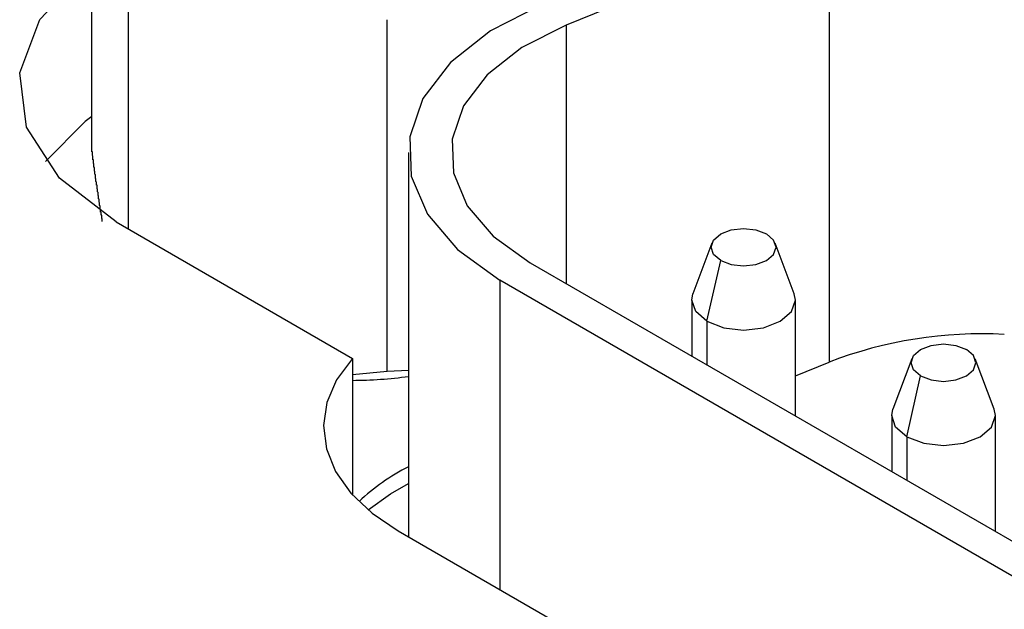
# Model space of a CAD drawing. Extents: x 9.3 to 31.1, y 5.1 to 19.6.
# Tile 124 of 132: x 29.063 to 29.252, y 19.351 to 19.464. Entities that reach past the tile are written whole.
import ezdxf

# ---------------------------------------------------------------- set-up
doc = ezdxf.new("R2010")
doc.units = 0
doc.layers.get('0').update_dxf_attribs({"linetype": 'CONTINUOUS'})

msp = doc.modelspace()

# ---------------------------------------------------------------- linework, layer by layer
at = {"color": 7, "linetype": 'CONTINUOUS'}
for p, q in [((29.0764833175, 19.4391727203), (29.0764833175, 19.5070034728)), ((29.2186962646, 19.4836755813), (29.1679571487, 19.4631657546)), ((29.2186962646, 19.4836755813), (29.2186962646, 19.3981927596)), ((29.0835508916, 19.4238545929), (29.0835508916, 19.4761071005)), ((29.1334342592, 19.39636156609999), (29.1334342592, 19.4641923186)), ((29.1375831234, 19.4385756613), (29.1375831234, 19.3645381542)), ((29.0811620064, 19.425233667), (29.1267488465, 19.3989169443)), ((29.1960961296, 19.4211111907), (29.1924314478, 19.4113635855)), ((29.2119764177, 19.4113635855), (29.2083117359, 19.4211111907)), ((29.1610135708, 19.4173490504), (29.4389121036, 19.2569216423)), ((29.1951328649, 19.4060571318), (29.1977845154, 19.4177946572)), ((29.43311382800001, 19.253574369), (29.1552152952, 19.4140017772)), ((29.1922039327, 19.4101391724), (29.1922039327, 19.3993432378)), ((29.2122039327, 19.3877974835), (29.2122039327, 19.4101391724)), ((29.1267488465, 19.3989169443), (29.1267488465, 19.3726432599)), ((29.2346557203, 19.3988512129), (29.2309910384, 19.3891036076)), ((29.2505360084, 19.3891036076), (29.2468713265, 19.3988512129)), ((29.1334342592, 19.39636156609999), (29.1267488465, 19.3957466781)), ((29.1375831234, 19.3966017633), (29.1334342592, 19.39636156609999)), ((29.2122039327, 19.3955684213), (29.2186962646, 19.3981927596)), ((29.2336924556, 19.3837971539), (29.236344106, 19.3955346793)), ((29.2307635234, 19.3878791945), (29.2307635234, 19.3770832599)), ((29.2507635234, 19.3655375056), (29.2507635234, 19.3878791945)), ((29.1355855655, 19.3656913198), (29.4418129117, 19.1889100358))]:
    msp.add_line(p, q, dxfattribs=at)
at = {"color": 8, "linetype": 'CONTINUOUS'}
for p, q in [((29.1679571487, 19.4631657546), (29.1679571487, 19.4133406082)), ((29.1552152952, 19.4140017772), (29.1552152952, 19.3543593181)), ((29.1951328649, 19.4060571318), (29.1951328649, 19.3976524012)), ((29.2336924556, 19.3837971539), (29.2336924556, 19.3753924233))]:
    msp.add_line(p, q, dxfattribs=at)
at = {"color": 7, "linetype": 'CONTINUOUS', "flags": 128}
for points in [[(29.0811620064, 19.425233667), (29.0702494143, 19.433649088), (29.0638858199, 19.4434984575), (29.0625867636, 19.453983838), (29.0664574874, 19.4642557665), (29.0751844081, 19.4734820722), (29.0764833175, 19.4744498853)], [(29.1632538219, 19.4670434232), (29.1533990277, 19.4620542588), (29.1456483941, 19.4559520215), (29.140369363, 19.4490260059), (29.1378122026, 19.4416045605), (29.1380981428, 19.43403952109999), (29.1412136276, 19.426689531), (29.1470109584, 19.4199030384), (29.1552152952, 19.4140017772)], [(29.1679571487, 19.4631657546), (29.1594447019, 19.4588561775), (29.1527498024, 19.4535851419), (29.148189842, 19.447602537), (29.1459809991, 19.4411919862), (29.1462279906, 19.4346574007), (29.1489191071, 19.428308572), (29.1539267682, 19.4224464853), (29.1610135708, 19.4173490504)], [(29.0764833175, 19.4455173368), (29.0751844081, 19.4445495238), (29.0675357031, 19.4368828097)], [(29.1977845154, 19.4177946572), (29.1964296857, 19.4189651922), (29.1959539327, 19.4203459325), (29.1964296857, 19.4217266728), (29.1977845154, 19.4228972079), (29.1998121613, 19.4236793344), (29.2022039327, 19.4239539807), (29.2045957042, 19.4236793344), (29.2066233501, 19.4228972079)], [(29.1977845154, 19.4177946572), (29.1998121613, 19.4170125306), (29.2022039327, 19.4167378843), (29.2045957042, 19.4170125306), (29.2066233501, 19.4177946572), (29.2079781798, 19.4189651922), (29.2084539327, 19.4203459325), (29.2079781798, 19.4217266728), (29.2066233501, 19.4228972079)], [(29.1951328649, 19.4060571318), (29.1929651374, 19.4079299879), (29.1922039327, 19.4101391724), (29.1924314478, 19.4113635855)], [(29.1951328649, 19.4060571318), (29.1983770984, 19.4048057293), (29.2022039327, 19.4043662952), (29.2060307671, 19.4048057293), (29.2092750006, 19.4060571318), (29.2114427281, 19.4079299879), (29.2122039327, 19.4101391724), (29.2119764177, 19.4113635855)], [(29.236344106, 19.3955346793), (29.2349892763, 19.3967052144), (29.2345135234, 19.3980859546), (29.2349892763, 19.3994666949), (29.236344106, 19.40063723), (29.2383717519, 19.4014193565), (29.2407635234, 19.4016940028), (29.2431552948, 19.4014193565), (29.2451829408, 19.40063723)], [(29.236344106, 19.3955346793), (29.2383717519, 19.3947525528), (29.2407635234, 19.3944779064), (29.2431552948, 19.3947525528), (29.2451829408, 19.3955346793), (29.2465377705, 19.3967052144), (29.24701352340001, 19.3980859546), (29.2465377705, 19.3994666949), (29.2451829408, 19.40063723)], [(29.1267488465, 19.3989169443), (29.1237077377, 19.3947827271), (29.1218333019, 19.39042349), (29.12117239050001, 19.3859481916), (29.121741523, 19.3814686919), (29.1235264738, 19.3770969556), (29.1264826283, 19.3729422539), (29.1305360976, 19.3691084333), (29.1355855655, 19.3656913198)], [(29.2336924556, 19.3837971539), (29.2315247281, 19.3856700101), (29.2307635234, 19.3878791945), (29.2309910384, 19.3891036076)], [(29.2336924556, 19.3837971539), (29.2369366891, 19.3825457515), (29.2407635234, 19.3821063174), (29.2445903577, 19.3825457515), (29.2478345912, 19.3837971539), (29.2500023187, 19.3856700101), (29.2507635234, 19.3878791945), (29.2505360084, 19.3891036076)], [(29.1298054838, 19.3697064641), (29.1341007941, 19.3728262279), (29.1375831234, 19.3748120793)]]:
    msp.add_lwpolyline(points, dxfattribs=at)
at = {"color": 7}
msp.add_polyline3d([(29.0785, 19.4253, 0), (29.0785, 19.4254, 0), (29.0785, 19.4254, 0), (29.0785, 19.4255, 0), (29.0785, 19.4255, 0), (29.0785, 19.4256, 0), (29.0785, 19.4256, 0), (29.0785, 19.4257, 0), (29.0785, 19.4257, 0), (29.0785, 19.4258, 0), (29.0785, 19.4258, 0), (29.0785, 19.4259, 0), (29.0784, 19.4259, 0), (29.0784, 19.426, 0), (29.0784, 19.426, 0), (29.0784, 19.4261, 0), (29.0784, 19.4261, 0), (29.0784, 19.4262, 0), (29.0784, 19.4262, 0), (29.0784, 19.4263, 0), (29.0784, 19.4263, 0), (29.0784, 19.4264, 0), (29.0784, 19.4264, 0), (29.0784, 19.4265, 0), (29.0783, 19.4265, 0), (29.0783, 19.4266, 0), (29.0783, 19.4266, 0), (29.0783, 19.4267, 0), (29.0783, 19.4267, 0), (29.0783, 19.4268, 0), (29.0783, 19.4268, 0), (29.0783, 19.4269, 0), (29.0783, 19.4269, 0), (29.0783, 19.427, 0), (29.0783, 19.427, 0), (29.0783, 19.4271, 0), (29.0782, 19.4271, 0), (29.0782, 19.4272, 0), (29.0782, 19.4272, 0), (29.0782, 19.4273, 0), (29.0782, 19.4273, 0), (29.0782, 19.4274, 0), (29.0782, 19.4274, 0), (29.0782, 19.4275, 0), (29.0782, 19.4275, 0), (29.0782, 19.4276, 0), (29.0782, 19.4276, 0), (29.0782, 19.4277, 0), (29.0781, 19.4277, 0), (29.0781, 19.4278, 0), (29.0781, 19.4278, 0), (29.0781, 19.4279, 0), (29.0781, 19.4279, 0), (29.0781, 19.428, 0), (29.0781, 19.4281, 0), (29.0781, 19.4281, 0), (29.0781, 19.4282, 0), (29.0781, 19.4282, 0), (29.0781, 19.4283, 0), (29.0781, 19.4283, 0), (29.078, 19.4284, 0), (29.078, 19.4284, 0), (29.078, 19.4285, 0), (29.078, 19.4285, 0), (29.078, 19.4286, 0), (29.078, 19.4286, 0), (29.078, 19.4287, 0), (29.078, 19.4287, 0), (29.078, 19.4288, 0), (29.078, 19.4288, 0), (29.078, 19.4289, 0), (29.078, 19.4289, 0), (29.0779, 19.429, 0), (29.0779, 19.429, 0), (29.0779, 19.4291, 0), (29.0779, 19.4291, 0), (29.0779, 19.4292, 0), (29.0779, 19.4293, 0), (29.0779, 19.4293, 0), (29.0779, 19.4294, 0), (29.0779, 19.4294, 0), (29.0779, 19.4295, 0), (29.0779, 19.4295, 0), (29.0779, 19.4296, 0), (29.0779, 19.4296, 0), (29.0778, 19.4297, 0), (29.0778, 19.4297, 0), (29.0778, 19.4298, 0), (29.0778, 19.4298, 0), (29.0778, 19.4299, 0), (29.0778, 19.4299, 0), (29.0778, 19.43, 0), (29.0778, 19.43, 0), (29.0778, 19.4301, 0), (29.0778, 19.4302, 0), (29.0778, 19.4302, 0), (29.0778, 19.4303, 0), (29.0777, 19.4303, 0), (29.0777, 19.4304, 0), (29.0777, 19.4304, 0), (29.0777, 19.4305, 0), (29.0777, 19.4305, 0), (29.0777, 19.4306, 0), (29.0777, 19.4306, 0), (29.0777, 19.4307, 0), (29.0777, 19.4307, 0), (29.0777, 19.4308, 0), (29.0777, 19.4309, 0), (29.0777, 19.4309, 0), (29.0776, 19.431, 0), (29.0776, 19.431, 0), (29.0776, 19.4311, 0), (29.0776, 19.4311, 0), (29.0776, 19.4312, 0), (29.0776, 19.4312, 0), (29.0776, 19.4313, 0), (29.0776, 19.4313, 0), (29.0776, 19.4314, 0), (29.0776, 19.4315, 0), (29.0776, 19.4315, 0), (29.0776, 19.4316, 0), (29.0775, 19.4316, 0), (29.0775, 19.4317, 0), (29.0775, 19.4317, 0), (29.0775, 19.4318, 0), (29.0775, 19.4318, 0), (29.0775, 19.4319, 0), (29.0775, 19.4319, 0), (29.0775, 19.432, 0), (29.0775, 19.4321, 0), (29.0775, 19.4321, 0), (29.0775, 19.4322, 0), (29.0775, 19.4322, 0), (29.0775, 19.4323, 0), (29.0774, 19.4323, 0), (29.0774, 19.4324, 0), (29.0774, 19.4324, 0), (29.0774, 19.4325, 0), (29.0774, 19.4325, 0), (29.0774, 19.4326, 0), (29.0774, 19.4327, 0), (29.0774, 19.4327, 0), (29.0774, 19.4328, 0), (29.0774, 19.4328, 0), (29.0774, 19.4329, 0), (29.0774, 19.4329, 0), (29.0773, 19.433, 0), (29.0773, 19.433, 0), (29.0773, 19.4331, 0), (29.0773, 19.4332, 0), (29.0773, 19.4332, 0), (29.0773, 19.4333, 0), (29.0773, 19.4333, 0), (29.0773, 19.4334, 0), (29.0773, 19.4334, 0), (29.0773, 19.4335, 0), (29.0773, 19.4335, 0), (29.0773, 19.4336, 0), (29.0772, 19.4336, 0), (29.0772, 19.4337, 0), (29.0772, 19.4338, 0), (29.0772, 19.4338, 0), (29.0772, 19.4339, 0), (29.0772, 19.4339, 0), (29.0772, 19.434, 0), (29.0772, 19.434, 0), (29.0772, 19.4341, 0), (29.0772, 19.4342, 0), (29.0772, 19.4342, 0), (29.0772, 19.4343, 0), (29.0772, 19.4343, 0), (29.0771, 19.4344, 0), (29.0771, 19.4344, 0), (29.0771, 19.4345, 0), (29.0771, 19.4345, 0), (29.0771, 19.4346, 0), (29.0771, 19.4347, 0), (29.0771, 19.4347, 0), (29.0771, 19.4348, 0), (29.0771, 19.4348, 0), (29.0771, 19.4349, 0), (29.0771, 19.4349, 0), (29.0771, 19.435, 0), (29.077, 19.435, 0), (29.077, 19.4351, 0), (29.077, 19.4352, 0), (29.077, 19.4352, 0), (29.077, 19.4353, 0), (29.077, 19.4353, 0), (29.077, 19.4354, 0), (29.077, 19.4354, 0), (29.077, 19.4355, 0), (29.077, 19.4356, 0), (29.077, 19.4356, 0), (29.077, 19.4357, 0), (29.077, 19.4357, 0), (29.0769, 19.4358, 0), (29.0769, 19.4358, 0), (29.0769, 19.4359, 0), (29.0769, 19.436, 0), (29.0769, 19.436, 0), (29.0769, 19.4361, 0), (29.0769, 19.4361, 0), (29.0769, 19.4362, 0), (29.0769, 19.4362, 0), (29.0769, 19.4363, 0), (29.0769, 19.4364, 0), (29.0769, 19.4364, 0), (29.0769, 19.4365, 0), (29.0768, 19.4365, 0), (29.0768, 19.4366, 0), (29.0768, 19.4366, 0), (29.0768, 19.4367, 0), (29.0768, 19.4368, 0), (29.0768, 19.4368, 0), (29.0768, 19.4369, 0), (29.0768, 19.4369, 0), (29.0768, 19.437, 0), (29.0768, 19.437, 0), (29.0768, 19.4371, 0), (29.0768, 19.4372, 0), (29.0767, 19.4372, 0), (29.0767, 19.4373, 0), (29.0767, 19.4373, 0), (29.0767, 19.4374, 0), (29.0767, 19.4374, 0), (29.0767, 19.4375, 0), (29.0767, 19.4376, 0), (29.0767, 19.4376, 0), (29.0767, 19.4377, 0), (29.0767, 19.4377, 0), (29.0767, 19.4378, 0), (29.0767, 19.4378, 0), (29.0767, 19.4379, 0), (29.0766, 19.438, 0), (29.0766, 19.438, 0), (29.0766, 19.4381, 0), (29.0766, 19.4381, 0), (29.0766, 19.4382, 0), (29.0766, 19.4382, 0), (29.0766, 19.4383, 0), (29.0766, 19.4384, 0), (29.0766, 19.4384, 0), (29.0766, 19.4385, 0), (29.0766, 19.4385, 0), (29.0766, 19.4386, 0), (29.0766, 19.4387, 0), (29.0765, 19.4387, 0), (29.0765, 19.4388, 0), (29.0765, 19.4388, 0), (29.0765, 19.4389, 0), (29.0765, 19.4389, 0), (29.0765, 19.439, 0), (29.0765, 19.4391, 0), (29.0765, 19.4391, 0), (29.0765, 19.4392, 0)], dxfattribs=at)
at = {"color": 7, "linetype": 'CONTINUOUS'}
for centre, radius, start, end in [((29.2481238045, 19.3215836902), 0.0820666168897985, 86.9529213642, 111.0130836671), ((29.1264193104, 19.4764524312), 0.0817717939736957, 270.2308996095, 277.8467550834), ((29.1558130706, 19.3419275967), 0.0404411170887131, 116.793580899, 133.3943502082)]:
    msp.add_arc(centre, radius, start, end, dxfattribs=at)

doc.saveas('drawing.dxf')
